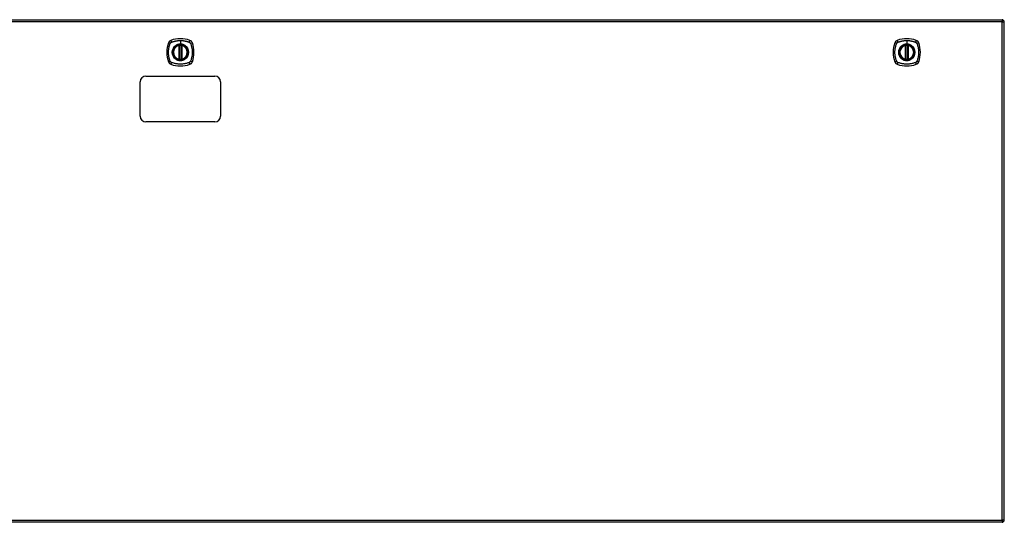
# Model space of a CAD drawing. Header units: inches. Extents: x 11 to 342, y 26 to 169.
# Tile 72 of 77: x 140 to 183, y 88 to 109. Entities that reach past the tile are written whole.
import ezdxf

# ---------------------------------------------------------------- set-up
doc = ezdxf.new("R2010")
doc.units = ezdxf.units.IN
doc.header["$MEASUREMENT"] = 0
doc.layers.add('Visible Edges(ANSI)', color=7, linetype='Continuous', lineweight=25)
doc.layers.add('Visible Tangent Edges(ANSI)', color=7, linetype='Continuous', lineweight=25)

msp = doc.modelspace()

# ---------------------------------------------------------------- linework, layer by layer
at = {"layer": 'Visible Edges(ANSI)'}
for p, q in [((111.287, 109.462), (182.892, 109.462)), ((182.991, 87.643), (182.991, 109.363)), ((147.03, 107.745), (147.03, 108.331)), ((147.05, 107.741), (147.05, 108.335)), ((147.129, 108.335), (147.129, 107.741)), ((147.148, 108.331), (147.148, 107.745)), ((178.682, 107.745), (178.682, 108.331)), ((178.701, 107.741), (178.701, 108.335)), ((178.78, 108.335), (178.78, 107.741)), ((178.8, 108.331), (178.8, 107.745)), ((145.589, 107.003), (148.589, 107.003)), ((145.339, 105.253), (145.339, 106.753)), ((148.839, 106.753), (148.839, 105.253)), ((148.589, 105.003), (145.589, 105.003)), ((182.892, 87.544), (111.287, 87.544))]:
    msp.add_line(p, q, dxfattribs=at)
at = {"layer": 'Visible Edges(ANSI)', "flags": 128}
for points in [[(147.061, 108.35), (147.059, 108.349), (147.057, 108.349), (147.056, 108.349), (147.054, 108.349), (147.053, 108.349), (147.051, 108.349), (147.05, 108.348), (147.048, 108.348), (147.047, 108.348), (147.046, 108.348), (147.044, 108.348), (147.043, 108.347), (147.042, 108.347), (147.041, 108.347), (147.04, 108.347), (147.039, 108.347), (147.039, 108.347), (147.038, 108.347), (147.037, 108.347), (147.037, 108.346), (147.037, 108.346), (147.036, 108.346), (147.036, 108.346), (147.036, 108.346)], [(147.142, 108.346), (147.142, 108.346), (147.142, 108.346), (147.142, 108.346), (147.142, 108.346), (147.141, 108.347), (147.141, 108.347), (147.14, 108.347), (147.139, 108.347), (147.138, 108.347), (147.137, 108.347), (147.136, 108.347), (147.135, 108.347), (147.134, 108.348), (147.133, 108.348), (147.132, 108.348), (147.13, 108.348), (147.129, 108.348), (147.127, 108.349), (147.126, 108.349), (147.124, 108.349), (147.123, 108.349), (147.121, 108.349), (147.12, 108.349), (147.118, 108.35)], [(178.712, 108.35), (178.711, 108.349), (178.709, 108.349), (178.707, 108.349), (178.706, 108.349), (178.704, 108.349), (178.703, 108.349), (178.701, 108.348), (178.7, 108.348), (178.699, 108.348), (178.697, 108.348), (178.696, 108.348), (178.695, 108.347), (178.694, 108.347), (178.693, 108.347), (178.692, 108.347), (178.691, 108.347), (178.69, 108.347), (178.689, 108.347), (178.689, 108.347), (178.688, 108.346), (178.688, 108.346), (178.688, 108.346), (178.688, 108.346), (178.688, 108.346)], [(178.794, 108.346), (178.794, 108.346), (178.794, 108.346), (178.793, 108.346), (178.793, 108.346), (178.793, 108.347), (178.792, 108.347), (178.791, 108.347), (178.791, 108.347), (178.79, 108.347), (178.789, 108.347), (178.788, 108.347), (178.787, 108.347), (178.786, 108.348), (178.784, 108.348), (178.783, 108.348), (178.782, 108.348), (178.78, 108.348), (178.779, 108.349), (178.777, 108.349), (178.776, 108.349), (178.774, 108.349), (178.773, 108.349), (178.771, 108.349), (178.769, 108.35)], [(147.036, 107.729), (147.036, 107.729), (147.036, 107.729), (147.037, 107.729), (147.037, 107.729), (147.037, 107.729), (147.038, 107.729), (147.039, 107.729), (147.039, 107.729), (147.04, 107.729), (147.041, 107.729), (147.042, 107.728), (147.043, 107.728), (147.044, 107.728), (147.046, 107.728), (147.047, 107.728), (147.048, 107.728), (147.05, 107.727), (147.051, 107.727), (147.053, 107.727), (147.054, 107.727), (147.056, 107.727), (147.057, 107.727), (147.059, 107.726), (147.061, 107.726)], [(147.118, 107.726), (147.12, 107.726), (147.121, 107.727), (147.123, 107.727), (147.124, 107.727), (147.126, 107.727), (147.127, 107.727), (147.129, 107.727), (147.13, 107.728), (147.132, 107.728), (147.133, 107.728), (147.134, 107.728), (147.135, 107.728), (147.136, 107.728), (147.137, 107.729), (147.138, 107.729), (147.139, 107.729), (147.14, 107.729), (147.141, 107.729), (147.141, 107.729), (147.142, 107.729), (147.142, 107.729), (147.142, 107.729), (147.142, 107.729), (147.142, 107.729)], [(178.688, 107.729), (178.688, 107.729), (178.688, 107.729), (178.688, 107.729), (178.688, 107.729), (178.689, 107.729), (178.689, 107.729), (178.69, 107.729), (178.691, 107.729), (178.692, 107.729), (178.693, 107.729), (178.694, 107.728), (178.695, 107.728), (178.696, 107.728), (178.697, 107.728), (178.699, 107.728), (178.7, 107.728), (178.701, 107.727), (178.703, 107.727), (178.704, 107.727), (178.706, 107.727), (178.707, 107.727), (178.709, 107.727), (178.711, 107.726), (178.712, 107.726)], [(178.769, 107.726), (178.771, 107.726), (178.773, 107.727), (178.774, 107.727), (178.776, 107.727), (178.777, 107.727), (178.779, 107.727), (178.78, 107.727), (178.782, 107.728), (178.783, 107.728), (178.784, 107.728), (178.786, 107.728), (178.787, 107.728), (178.788, 107.728), (178.789, 107.729), (178.79, 107.729), (178.791, 107.729), (178.791, 107.729), (178.792, 107.729), (178.793, 107.729), (178.793, 107.729), (178.793, 107.729), (178.794, 107.729), (178.794, 107.729), (178.794, 107.729)]]:
    msp.add_lwpolyline(points, dxfattribs=at)
at = {"layer": 'Visible Edges(ANSI)'}
for centre, radius in [((147.089, 108.038), 0.32), ((147.089, 108.038), 0.315), ((178.741, 108.038), 0.32), ((178.741, 108.038), 0.315)]:
    msp.add_circle(centre, radius, dxfattribs=at)
for centre, radius, start, end in [((182.892, 109.363), 0.099, 0, 90), ((146.735, 108.393), 0.177, 108.7722, 161.2278), ((147.089, 107.349), 1.28, 71.2278, 108.7722), ((147.444, 108.393), 0.177, 18.7722, 71.2278), ((178.386, 108.393), 0.177, 108.7722, 161.2278), ((178.741, 107.349), 1.28, 71.2278, 108.7722), ((179.096, 108.393), 0.177, 18.7722, 71.2278), ((147.778, 108.038), 1.28, 161.2278, 198.7722), ((147.089, 108.038), 0.313, 103.6344, 256.3656), ((147.089, 108.038), 0.313, 99.784, 103.6344), ((147.018, 108.331), 0.0118, 0, 103.6344), ((147.038, 108.335), 0.0118, 0, 99.784), ((147.089, 108.038), 0.313, 84.7499, 95.2501), ((147.14, 108.335), 0.0118, 80.216, 180), ((147.089, 108.038), 0.313, 76.3656, 80.216), ((147.16, 108.331), 0.0118, 76.3656, 180), ((147.089, 108.038), 0.313, 283.6344, 76.3656), ((146.4, 108.038), 1.28, 341.2278, 18.7722), ((179.43, 108.038), 1.28, 161.2278, 198.7722), ((178.741, 108.038), 0.313, 103.6344, 256.3656), ((178.741, 108.038), 0.313, 99.784, 103.6344), ((178.67, 108.331), 0.0118, 0, 103.6344), ((178.69, 108.335), 0.0118, 0, 99.784), ((178.741, 108.038), 0.313, 84.7499, 95.2501), ((178.792, 108.335), 0.0118, 80.216, 180), ((178.741, 108.038), 0.313, 76.3656, 80.216), ((178.812, 108.331), 0.0118, 76.3656, 180), ((178.741, 108.038), 0.313, 283.6344, 76.3656), ((178.052, 108.038), 1.28, 341.2278, 18.7722), ((147.018, 107.745), 0.0118, 256.3656, 0), ((147.089, 108.038), 0.313, 256.3656, 260.216), ((147.038, 107.741), 0.0118, 260.216, 0), ((147.089, 108.038), 0.313, 264.7499, 275.2501), ((147.14, 107.741), 0.0118, 180, 279.784), ((147.089, 108.038), 0.313, 279.784, 283.6344), ((147.16, 107.745), 0.0118, 180, 283.6344), ((178.67, 107.745), 0.0118, 256.3656, 0), ((178.741, 108.038), 0.313, 256.3656, 260.216), ((178.69, 107.741), 0.0118, 260.216, 0), ((178.741, 108.038), 0.313, 264.7499, 275.2501), ((178.792, 107.741), 0.0118, 180, 279.784), ((178.741, 108.038), 0.313, 279.784, 283.6344), ((178.812, 107.745), 0.0118, 180, 283.6344), ((146.735, 107.683), 0.177, 198.7722, 251.2278), ((147.089, 108.727), 1.28, 251.2278, 288.7722), ((147.444, 107.683), 0.177, 288.7722, 341.2278), ((178.386, 107.683), 0.177, 198.7722, 251.2278), ((178.741, 108.727), 1.28, 251.2278, 288.7722), ((179.096, 107.683), 0.177, 288.7722, 341.2278), ((145.589, 106.753), 0.25, 90, 180), ((148.589, 106.753), 0.25, 0, 90), ((145.589, 105.253), 0.25, 180, 270), ((148.589, 105.253), 0.25, 270, 0), ((182.892, 87.643), 0.099, 270, 0)]:
    msp.add_arc(centre, radius, start, end, dxfattribs=at)
at = {"layer": 'Visible Tangent Edges(ANSI)'}
for p, q in [((182.892, 109.462), (182.892, 109.363)), ((182.892, 109.363), (111.287, 109.363)), ((182.892, 109.363), (182.991, 109.363)), ((182.892, 87.643), (182.892, 109.363)), ((147.089, 108.554), (147.089, 108.395)), ((178.741, 108.554), (178.741, 108.395)), ((147.018, 108.331), (147.015, 108.342)), ((147.018, 108.331), (147.03, 108.331)), ((147.018, 108.331), (147.018, 107.745)), ((147.03, 108.331), (147.04, 108.331)), ((147.036, 108.346), (147.037, 108.34)), ((147.04, 108.335), (147.05, 108.335)), ((147.04, 107.745), (147.04, 108.331)), ((147.062, 108.338), (147.061, 108.35)), ((147.062, 107.738), (147.062, 108.338)), ((147.089, 108.39), (147.089, 108.395)), ((147.117, 108.338), (147.118, 108.35)), ((147.117, 108.338), (147.117, 107.738)), ((147.129, 108.335), (147.139, 108.335)), ((147.139, 108.331), (147.148, 108.331)), ((147.139, 108.331), (147.139, 107.745)), ((147.141, 108.34), (147.142, 108.346)), ((147.148, 108.331), (147.16, 108.331)), ((147.163, 108.342), (147.16, 108.331)), ((147.16, 107.745), (147.16, 108.331)), ((178.67, 108.331), (178.667, 108.342)), ((178.67, 108.331), (178.682, 108.331)), ((178.67, 108.331), (178.67, 107.745)), ((178.682, 108.331), (178.691, 108.331)), ((178.688, 108.346), (178.689, 108.34)), ((178.691, 108.335), (178.701, 108.335)), ((178.691, 107.745), (178.691, 108.331)), ((178.713, 108.338), (178.712, 108.35)), ((178.713, 107.738), (178.713, 108.338)), ((178.741, 108.39), (178.741, 108.395)), ((178.768, 108.338), (178.769, 108.35)), ((178.768, 108.338), (178.768, 107.738)), ((178.78, 108.335), (178.79, 108.335)), ((178.79, 108.331), (178.8, 108.331)), ((178.79, 108.331), (178.79, 107.745)), ((178.793, 108.34), (178.794, 108.346)), ((178.8, 108.331), (178.812, 108.331)), ((178.815, 108.342), (178.812, 108.331)), ((178.812, 107.745), (178.812, 108.331)), ((147.015, 107.734), (147.018, 107.745)), ((147.03, 107.745), (147.018, 107.745)), ((147.04, 107.745), (147.03, 107.745)), ((147.037, 107.735), (147.036, 107.729)), ((147.05, 107.741), (147.04, 107.741)), ((147.061, 107.726), (147.062, 107.738)), ((147.118, 107.726), (147.117, 107.738)), ((147.139, 107.741), (147.129, 107.741)), ((147.148, 107.745), (147.139, 107.745)), ((147.142, 107.729), (147.141, 107.735)), ((147.16, 107.745), (147.148, 107.745)), ((147.16, 107.745), (147.163, 107.734)), ((178.667, 107.734), (178.67, 107.745)), ((178.682, 107.745), (178.67, 107.745)), ((178.691, 107.745), (178.682, 107.745)), ((178.689, 107.735), (178.688, 107.729)), ((178.701, 107.741), (178.691, 107.741)), ((178.712, 107.726), (178.713, 107.738)), ((178.769, 107.726), (178.768, 107.738)), ((178.79, 107.741), (178.78, 107.741)), ((178.8, 107.745), (178.79, 107.745)), ((178.794, 107.729), (178.793, 107.735)), ((178.812, 107.745), (178.8, 107.745)), ((178.812, 107.745), (178.815, 107.734)), ((111.287, 87.643), (182.892, 87.643)), ((182.892, 87.643), (182.892, 87.544)), ((182.991, 87.643), (182.892, 87.643))]:
    msp.add_line(p, q, dxfattribs=at)
at = {"layer": 'Visible Tangent Edges(ANSI)', "flags": 128}
for points in [[(146.701, 108.478), (146.719, 108.486), (146.734, 108.492), (146.75, 108.497), (146.765, 108.502), (146.781, 108.507), (146.797, 108.512), (146.812, 108.516), (146.828, 108.52), (146.844, 108.525), (146.86, 108.528), (146.876, 108.532), (146.893, 108.535), (146.909, 108.538), (146.925, 108.541), (146.941, 108.544), (146.958, 108.546), (146.974, 108.548), (146.99, 108.55), (147.007, 108.551), (147.023, 108.552), (147.04, 108.553), (147.056, 108.554), (147.073, 108.554), (147.089, 108.554)], [(147.089, 108.554), (147.106, 108.554), (147.122, 108.554), (147.139, 108.553), (147.155, 108.552), (147.172, 108.551), (147.188, 108.55), (147.205, 108.548), (147.221, 108.546), (147.237, 108.544), (147.254, 108.541), (147.27, 108.538), (147.286, 108.535), (147.302, 108.532), (147.318, 108.528), (147.334, 108.525), (147.35, 108.52), (147.366, 108.516), (147.382, 108.512), (147.398, 108.507), (147.413, 108.502), (147.429, 108.497), (147.444, 108.492), (147.46, 108.486), (147.478, 108.478)], [(178.352, 108.478), (178.37, 108.486), (178.386, 108.492), (178.401, 108.497), (178.417, 108.502), (178.432, 108.507), (178.448, 108.512), (178.464, 108.516), (178.48, 108.52), (178.496, 108.525), (178.512, 108.528), (178.528, 108.532), (178.544, 108.535), (178.56, 108.538), (178.577, 108.541), (178.593, 108.544), (178.609, 108.546), (178.626, 108.548), (178.642, 108.55), (178.658, 108.551), (178.675, 108.552), (178.691, 108.553), (178.708, 108.554), (178.724, 108.554), (178.741, 108.554)], [(178.741, 108.554), (178.757, 108.554), (178.774, 108.554), (178.79, 108.553), (178.807, 108.552), (178.823, 108.551), (178.84, 108.55), (178.856, 108.548), (178.872, 108.546), (178.889, 108.544), (178.905, 108.541), (178.921, 108.538), (178.938, 108.535), (178.954, 108.532), (178.97, 108.528), (178.986, 108.525), (179.002, 108.52), (179.018, 108.516), (179.033, 108.512), (179.049, 108.507), (179.065, 108.502), (179.08, 108.497), (179.096, 108.492), (179.111, 108.486), (179.129, 108.478)], [(146.649, 107.649), (146.636, 107.683), (146.625, 107.714), (146.615, 107.745), (146.607, 107.777), (146.599, 107.809), (146.592, 107.841), (146.586, 107.873), (146.581, 107.906), (146.578, 107.939), (146.575, 107.972), (146.573, 108.005), (146.573, 108.038), (146.573, 108.071), (146.575, 108.104), (146.578, 108.137), (146.581, 108.169), (146.586, 108.202), (146.592, 108.234), (146.599, 108.267), (146.607, 108.299), (146.615, 108.33), (146.625, 108.362), (146.636, 108.393), (146.649, 108.426)], [(146.649, 108.426), (146.65, 108.428), (146.651, 108.429), (146.651, 108.431), (146.652, 108.432), (146.653, 108.433), (146.654, 108.435), (146.654, 108.436), (146.655, 108.437), (146.656, 108.439), (146.657, 108.44), (146.658, 108.441), (146.659, 108.442), (146.66, 108.444), (146.66, 108.445), (146.661, 108.446), (146.662, 108.447), (146.663, 108.449), (146.664, 108.45), (146.665, 108.451), (146.666, 108.452), (146.667, 108.453), (146.668, 108.454), (146.669, 108.456), (146.671, 108.457)], [(146.671, 108.457), (146.672, 108.458), (146.673, 108.459), (146.674, 108.46), (146.675, 108.461), (146.676, 108.462), (146.677, 108.463), (146.679, 108.464), (146.68, 108.465), (146.681, 108.466), (146.682, 108.467), (146.683, 108.468), (146.685, 108.469), (146.686, 108.469), (146.687, 108.47), (146.688, 108.471), (146.69, 108.472), (146.691, 108.473), (146.692, 108.474), (146.694, 108.474), (146.695, 108.475), (146.697, 108.476), (146.698, 108.476), (146.699, 108.477), (146.701, 108.478)], [(146.815, 108.265), (146.802, 108.249), (146.79, 108.232), (146.78, 108.215), (146.77, 108.197), (146.761, 108.178), (146.754, 108.159), (146.747, 108.139), (146.742, 108.12), (146.738, 108.099), (146.735, 108.079), (146.733, 108.058), (146.732, 108.038), (146.733, 108.017), (146.735, 107.997), (146.738, 107.976), (146.742, 107.956), (146.747, 107.936), (146.754, 107.917), (146.761, 107.897), (146.77, 107.879), (146.78, 107.861), (146.79, 107.843), (146.802, 107.826), (146.815, 107.81)], [(147.089, 108.39), (147.181, 108.378), (147.266, 108.343), (147.339, 108.287), (147.394, 108.214), (147.43, 108.129), (147.441, 108.037), (147.429, 107.946), (147.394, 107.861), (147.338, 107.788), (147.265, 107.733), (147.18, 107.698), (147.089, 107.686), (146.998, 107.698), (146.913, 107.733), (146.84, 107.789), (146.784, 107.862), (146.749, 107.947), (146.737, 108.038), (146.749, 108.129), (146.784, 108.214), (146.84, 108.287), (146.913, 108.343), (146.998, 108.378), (147.089, 108.39)], [(146.862, 108.313), (146.86, 108.311), (146.857, 108.309), (146.855, 108.307), (146.853, 108.305), (146.851, 108.303), (146.849, 108.302), (146.847, 108.3), (146.845, 108.298), (146.843, 108.296), (146.841, 108.294), (146.839, 108.292), (146.837, 108.29), (146.835, 108.288), (146.833, 108.286), (146.831, 108.284), (146.829, 108.282), (146.827, 108.28), (146.826, 108.278), (146.824, 108.276), (146.822, 108.274), (146.82, 108.272), (146.818, 108.27), (146.816, 108.268), (146.815, 108.265)], [(147.089, 108.395), (147.079, 108.395), (147.069, 108.394), (147.058, 108.393), (147.048, 108.392), (147.038, 108.391), (147.028, 108.389), (147.018, 108.387), (147.008, 108.385), (146.998, 108.383), (146.988, 108.38), (146.978, 108.377), (146.968, 108.374), (146.959, 108.37), (146.949, 108.366), (146.94, 108.362), (146.93, 108.357), (146.921, 108.353), (146.912, 108.348), (146.903, 108.342), (146.895, 108.337), (146.886, 108.331), (146.878, 108.325), (146.87, 108.319), (146.862, 108.313)], [(147.037, 108.34), (147.036, 108.341), (147.036, 108.341), (147.035, 108.341), (147.034, 108.342), (147.033, 108.342), (147.032, 108.342), (147.031, 108.343), (147.031, 108.343), (147.03, 108.343), (147.029, 108.343), (147.028, 108.343), (147.027, 108.343), (147.026, 108.343), (147.025, 108.343), (147.024, 108.343), (147.023, 108.343), (147.022, 108.343), (147.021, 108.343), (147.02, 108.343), (147.019, 108.343), (147.018, 108.343), (147.017, 108.342), (147.016, 108.342), (147.015, 108.342)], [(147.04, 108.335), (147.04, 108.335), (147.04, 108.335), (147.04, 108.335), (147.04, 108.336), (147.04, 108.336), (147.039, 108.336), (147.039, 108.337), (147.039, 108.337), (147.039, 108.337), (147.039, 108.337), (147.039, 108.338), (147.039, 108.338), (147.039, 108.338), (147.039, 108.338), (147.038, 108.338), (147.038, 108.339), (147.038, 108.339), (147.038, 108.339), (147.038, 108.339), (147.038, 108.34), (147.038, 108.34), (147.037, 108.34), (147.037, 108.34), (147.037, 108.34)], [(147.04, 108.331), (147.04, 108.331), (147.04, 108.331), (147.04, 108.331), (147.04, 108.331), (147.04, 108.331), (147.04, 108.332), (147.04, 108.332), (147.04, 108.332), (147.04, 108.332), (147.04, 108.332), (147.04, 108.332), (147.04, 108.333), (147.04, 108.333), (147.04, 108.333), (147.04, 108.333), (147.04, 108.333), (147.04, 108.334), (147.04, 108.334), (147.04, 108.334), (147.04, 108.334), (147.04, 108.334), (147.04, 108.334), (147.04, 108.335), (147.04, 108.335)], [(147.05, 108.335), (147.05, 108.335), (147.05, 108.335), (147.05, 108.335), (147.05, 108.335), (147.051, 108.335), (147.051, 108.335), (147.051, 108.335), (147.051, 108.335), (147.052, 108.335), (147.052, 108.335), (147.053, 108.336), (147.053, 108.336), (147.054, 108.336), (147.055, 108.336), (147.055, 108.336), (147.056, 108.336), (147.056, 108.337), (147.057, 108.337), (147.058, 108.337), (147.059, 108.337), (147.059, 108.337), (147.06, 108.338), (147.061, 108.338), (147.062, 108.338)], [(147.317, 108.313), (147.309, 108.319), (147.301, 108.325), (147.292, 108.331), (147.284, 108.337), (147.275, 108.342), (147.266, 108.348), (147.257, 108.353), (147.248, 108.357), (147.239, 108.362), (147.229, 108.366), (147.22, 108.37), (147.21, 108.374), (147.201, 108.377), (147.191, 108.38), (147.181, 108.383), (147.171, 108.385), (147.161, 108.388), (147.151, 108.389), (147.14, 108.391), (147.13, 108.392), (147.12, 108.393), (147.11, 108.394), (147.1, 108.395), (147.089, 108.395)], [(147.117, 108.338), (147.118, 108.338), (147.118, 108.338), (147.119, 108.337), (147.12, 108.337), (147.121, 108.337), (147.121, 108.337), (147.122, 108.337), (147.123, 108.336), (147.123, 108.336), (147.124, 108.336), (147.125, 108.336), (147.125, 108.336), (147.126, 108.336), (147.126, 108.335), (147.127, 108.335), (147.127, 108.335), (147.127, 108.335), (147.128, 108.335), (147.128, 108.335), (147.128, 108.335), (147.128, 108.335), (147.129, 108.335), (147.129, 108.335), (147.129, 108.335)], [(147.141, 108.34), (147.141, 108.34), (147.141, 108.34), (147.141, 108.34), (147.141, 108.34), (147.141, 108.339), (147.141, 108.339), (147.14, 108.339), (147.14, 108.339), (147.14, 108.338), (147.14, 108.338), (147.14, 108.338), (147.14, 108.338), (147.14, 108.338), (147.14, 108.337), (147.139, 108.337), (147.139, 108.337), (147.139, 108.337), (147.139, 108.336), (147.139, 108.336), (147.139, 108.336), (147.139, 108.335), (147.139, 108.335), (147.139, 108.335), (147.139, 108.335)], [(147.139, 108.335), (147.139, 108.335), (147.139, 108.334), (147.139, 108.334), (147.139, 108.334), (147.139, 108.334), (147.139, 108.334), (147.139, 108.334), (147.139, 108.333), (147.139, 108.333), (147.139, 108.333), (147.139, 108.333), (147.139, 108.333), (147.139, 108.332), (147.139, 108.332), (147.139, 108.332), (147.139, 108.332), (147.139, 108.332), (147.139, 108.332), (147.139, 108.331), (147.139, 108.331), (147.139, 108.331), (147.139, 108.331), (147.139, 108.331), (147.139, 108.331)], [(147.163, 108.342), (147.162, 108.342), (147.161, 108.342), (147.16, 108.343), (147.159, 108.343), (147.158, 108.343), (147.157, 108.343), (147.156, 108.343), (147.155, 108.343), (147.155, 108.343), (147.154, 108.343), (147.153, 108.343), (147.152, 108.343), (147.151, 108.343), (147.15, 108.343), (147.149, 108.343), (147.148, 108.343), (147.147, 108.343), (147.146, 108.342), (147.145, 108.342), (147.145, 108.342), (147.144, 108.341), (147.143, 108.341), (147.142, 108.341), (147.141, 108.34)], [(147.364, 108.265), (147.362, 108.268), (147.36, 108.27), (147.359, 108.272), (147.357, 108.274), (147.355, 108.276), (147.353, 108.278), (147.351, 108.28), (147.349, 108.282), (147.347, 108.284), (147.345, 108.286), (147.343, 108.288), (147.341, 108.29), (147.34, 108.292), (147.338, 108.294), (147.336, 108.296), (147.334, 108.298), (147.331, 108.3), (147.329, 108.302), (147.327, 108.303), (147.325, 108.305), (147.323, 108.307), (147.321, 108.309), (147.319, 108.311), (147.317, 108.313)], [(147.364, 107.81), (147.377, 107.826), (147.388, 107.843), (147.399, 107.861), (147.409, 107.879), (147.417, 107.898), (147.425, 107.917), (147.431, 107.936), (147.437, 107.956), (147.441, 107.976), (147.444, 107.997), (147.446, 108.017), (147.446, 108.038), (147.446, 108.059), (147.444, 108.079), (147.441, 108.099), (147.437, 108.12), (147.431, 108.14), (147.425, 108.159), (147.417, 108.178), (147.409, 108.197), (147.399, 108.215), (147.388, 108.233), (147.377, 108.249), (147.364, 108.265)], [(147.478, 108.478), (147.481, 108.476), (147.483, 108.475), (147.486, 108.474), (147.489, 108.472), (147.491, 108.47), (147.494, 108.469), (147.496, 108.467), (147.499, 108.465), (147.501, 108.463), (147.504, 108.461), (147.506, 108.459), (147.508, 108.457), (147.51, 108.454), (147.512, 108.452), (147.514, 108.45), (147.516, 108.447), (147.518, 108.445), (147.52, 108.443), (147.522, 108.44), (147.523, 108.437), (147.525, 108.435), (147.526, 108.432), (147.528, 108.429), (147.529, 108.426)], [(147.529, 108.426), (147.543, 108.393), (147.553, 108.362), (147.563, 108.33), (147.572, 108.299), (147.58, 108.267), (147.587, 108.234), (147.592, 108.202), (147.597, 108.169), (147.601, 108.137), (147.604, 108.104), (147.605, 108.071), (147.606, 108.038), (147.605, 108.005), (147.604, 107.972), (147.601, 107.939), (147.597, 107.906), (147.592, 107.873), (147.586, 107.841), (147.58, 107.809), (147.572, 107.777), (147.563, 107.745), (147.553, 107.714), (147.543, 107.683), (147.529, 107.649)], [(178.301, 107.649), (178.287, 107.683), (178.277, 107.714), (178.267, 107.745), (178.258, 107.777), (178.25, 107.809), (178.244, 107.841), (178.238, 107.873), (178.233, 107.906), (178.229, 107.939), (178.226, 107.972), (178.225, 108.005), (178.224, 108.038), (178.225, 108.071), (178.226, 108.104), (178.229, 108.137), (178.233, 108.169), (178.238, 108.202), (178.243, 108.234), (178.25, 108.267), (178.258, 108.299), (178.267, 108.33), (178.277, 108.362), (178.287, 108.393), (178.301, 108.426)], [(178.301, 108.426), (178.302, 108.428), (178.302, 108.429), (178.303, 108.431), (178.304, 108.432), (178.304, 108.433), (178.305, 108.435), (178.306, 108.436), (178.307, 108.437), (178.308, 108.439), (178.308, 108.44), (178.309, 108.441), (178.31, 108.442), (178.311, 108.444), (178.312, 108.445), (178.313, 108.446), (178.314, 108.447), (178.315, 108.449), (178.316, 108.45), (178.317, 108.451), (178.318, 108.452), (178.319, 108.453), (178.32, 108.454), (178.321, 108.456), (178.322, 108.457)], [(178.322, 108.457), (178.323, 108.458), (178.324, 108.459), (178.325, 108.46), (178.326, 108.461), (178.328, 108.462), (178.329, 108.463), (178.33, 108.464), (178.331, 108.465), (178.332, 108.466), (178.334, 108.467), (178.335, 108.468), (178.336, 108.469), (178.337, 108.469), (178.339, 108.47), (178.34, 108.471), (178.341, 108.472), (178.343, 108.473), (178.344, 108.474), (178.345, 108.474), (178.347, 108.475), (178.348, 108.476), (178.349, 108.476), (178.351, 108.477), (178.352, 108.478)], [(178.466, 108.265), (178.454, 108.249), (178.442, 108.232), (178.431, 108.215), (178.421, 108.197), (178.413, 108.178), (178.405, 108.159), (178.399, 108.139), (178.393, 108.12), (178.389, 108.099), (178.386, 108.079), (178.385, 108.058), (178.384, 108.038), (178.385, 108.017), (178.386, 107.997), (178.389, 107.976), (178.393, 107.956), (178.399, 107.936), (178.405, 107.917), (178.413, 107.897), (178.421, 107.879), (178.431, 107.861), (178.442, 107.843), (178.454, 107.826), (178.466, 107.81)], [(178.741, 108.39), (178.832, 108.378), (178.917, 108.343), (178.99, 108.287), (179.046, 108.214), (179.081, 108.129), (179.093, 108.037), (179.081, 107.946), (179.046, 107.861), (178.99, 107.788), (178.917, 107.733), (178.832, 107.698), (178.741, 107.686), (178.649, 107.698), (178.564, 107.733), (178.491, 107.789), (178.436, 107.862), (178.401, 107.947), (178.389, 108.038), (178.401, 108.129), (178.436, 108.214), (178.492, 108.287), (178.565, 108.343), (178.65, 108.378), (178.741, 108.39)], [(178.513, 108.313), (178.511, 108.311), (178.509, 108.309), (178.507, 108.307), (178.505, 108.305), (178.503, 108.303), (178.501, 108.302), (178.499, 108.3), (178.497, 108.298), (178.495, 108.296), (178.493, 108.294), (178.491, 108.292), (178.489, 108.29), (178.487, 108.288), (178.485, 108.286), (178.483, 108.284), (178.481, 108.282), (178.479, 108.28), (178.477, 108.278), (178.475, 108.276), (178.473, 108.274), (178.472, 108.272), (178.47, 108.27), (178.468, 108.268), (178.466, 108.265)], [(178.741, 108.395), (178.731, 108.395), (178.72, 108.394), (178.71, 108.393), (178.7, 108.392), (178.69, 108.391), (178.679, 108.389), (178.669, 108.387), (178.659, 108.385), (178.649, 108.383), (178.639, 108.38), (178.629, 108.377), (178.62, 108.374), (178.61, 108.37), (178.601, 108.366), (178.591, 108.362), (178.582, 108.357), (178.573, 108.353), (178.564, 108.348), (178.555, 108.342), (178.546, 108.337), (178.538, 108.331), (178.529, 108.325), (178.521, 108.319), (178.513, 108.313)], [(178.689, 108.34), (178.688, 108.341), (178.687, 108.341), (178.686, 108.341), (178.686, 108.342), (178.685, 108.342), (178.684, 108.342), (178.683, 108.343), (178.682, 108.343), (178.681, 108.343), (178.68, 108.343), (178.679, 108.343), (178.678, 108.343), (178.677, 108.343), (178.676, 108.343), (178.676, 108.343), (178.675, 108.343), (178.674, 108.343), (178.673, 108.343), (178.672, 108.343), (178.671, 108.343), (178.67, 108.343), (178.669, 108.342), (178.668, 108.342), (178.667, 108.342)], [(178.691, 108.335), (178.691, 108.335), (178.691, 108.335), (178.691, 108.335), (178.691, 108.336), (178.691, 108.336), (178.691, 108.336), (178.691, 108.337), (178.691, 108.337), (178.691, 108.337), (178.691, 108.337), (178.69, 108.338), (178.69, 108.338), (178.69, 108.338), (178.69, 108.338), (178.69, 108.338), (178.69, 108.339), (178.69, 108.339), (178.69, 108.339), (178.689, 108.339), (178.689, 108.34), (178.689, 108.34), (178.689, 108.34), (178.689, 108.34), (178.689, 108.34)], [(178.691, 108.331), (178.691, 108.331), (178.691, 108.331), (178.691, 108.331), (178.691, 108.331), (178.691, 108.331), (178.691, 108.332), (178.691, 108.332), (178.691, 108.332), (178.691, 108.332), (178.691, 108.332), (178.691, 108.332), (178.691, 108.333), (178.691, 108.333), (178.691, 108.333), (178.691, 108.333), (178.691, 108.333), (178.691, 108.334), (178.691, 108.334), (178.691, 108.334), (178.691, 108.334), (178.691, 108.334), (178.691, 108.334), (178.691, 108.335), (178.691, 108.335)], [(178.701, 108.335), (178.701, 108.335), (178.702, 108.335), (178.702, 108.335), (178.702, 108.335), (178.702, 108.335), (178.702, 108.335), (178.703, 108.335), (178.703, 108.335), (178.703, 108.335), (178.704, 108.335), (178.704, 108.336), (178.705, 108.336), (178.705, 108.336), (178.706, 108.336), (178.707, 108.336), (178.707, 108.336), (178.708, 108.337), (178.709, 108.337), (178.709, 108.337), (178.71, 108.337), (178.711, 108.337), (178.712, 108.338), (178.712, 108.338), (178.713, 108.338)], [(178.968, 108.313), (178.96, 108.319), (178.952, 108.325), (178.944, 108.331), (178.935, 108.337), (178.926, 108.342), (178.918, 108.348), (178.909, 108.353), (178.899, 108.357), (178.89, 108.362), (178.881, 108.366), (178.871, 108.37), (178.862, 108.374), (178.852, 108.377), (178.842, 108.38), (178.832, 108.383), (178.822, 108.385), (178.812, 108.388), (178.802, 108.389), (178.792, 108.391), (178.782, 108.392), (178.772, 108.393), (178.761, 108.394), (178.751, 108.395), (178.741, 108.395)], [(178.768, 108.338), (178.769, 108.338), (178.77, 108.338), (178.771, 108.337), (178.771, 108.337), (178.772, 108.337), (178.773, 108.337), (178.774, 108.337), (178.774, 108.336), (178.775, 108.336), (178.776, 108.336), (178.776, 108.336), (178.777, 108.336), (178.777, 108.336), (178.778, 108.335), (178.778, 108.335), (178.779, 108.335), (178.779, 108.335), (178.779, 108.335), (178.78, 108.335), (178.78, 108.335), (178.78, 108.335), (178.78, 108.335), (178.78, 108.335), (178.78, 108.335)], [(178.793, 108.34), (178.793, 108.34), (178.793, 108.34), (178.792, 108.34), (178.792, 108.34), (178.792, 108.339), (178.792, 108.339), (178.792, 108.339), (178.792, 108.339), (178.792, 108.338), (178.791, 108.338), (178.791, 108.338), (178.791, 108.338), (178.791, 108.338), (178.791, 108.337), (178.791, 108.337), (178.791, 108.337), (178.791, 108.337), (178.791, 108.336), (178.791, 108.336), (178.79, 108.336), (178.79, 108.335), (178.79, 108.335), (178.79, 108.335), (178.79, 108.335)], [(178.79, 108.335), (178.79, 108.335), (178.79, 108.334), (178.79, 108.334), (178.79, 108.334), (178.79, 108.334), (178.79, 108.334), (178.79, 108.334), (178.79, 108.333), (178.79, 108.333), (178.79, 108.333), (178.79, 108.333), (178.79, 108.333), (178.79, 108.332), (178.79, 108.332), (178.79, 108.332), (178.79, 108.332), (178.79, 108.332), (178.79, 108.332), (178.79, 108.331), (178.79, 108.331), (178.79, 108.331), (178.79, 108.331), (178.79, 108.331), (178.79, 108.331)], [(178.815, 108.342), (178.814, 108.342), (178.813, 108.342), (178.812, 108.343), (178.811, 108.343), (178.81, 108.343), (178.809, 108.343), (178.808, 108.343), (178.807, 108.343), (178.806, 108.343), (178.805, 108.343), (178.804, 108.343), (178.803, 108.343), (178.802, 108.343), (178.801, 108.343), (178.8, 108.343), (178.8, 108.343), (178.799, 108.343), (178.798, 108.342), (178.797, 108.342), (178.796, 108.342), (178.795, 108.341), (178.794, 108.341), (178.794, 108.341), (178.793, 108.34)], [(179.015, 108.265), (179.014, 108.268), (179.012, 108.27), (179.01, 108.272), (179.008, 108.274), (179.006, 108.276), (179.004, 108.278), (179.003, 108.28), (179.001, 108.282), (178.999, 108.284), (178.997, 108.286), (178.995, 108.288), (178.993, 108.29), (178.991, 108.292), (178.989, 108.294), (178.987, 108.296), (178.985, 108.298), (178.983, 108.3), (178.981, 108.302), (178.979, 108.303), (178.977, 108.305), (178.975, 108.307), (178.973, 108.309), (178.97, 108.311), (178.968, 108.313)], [(179.015, 107.81), (179.028, 107.826), (179.04, 107.843), (179.05, 107.861), (179.06, 107.879), (179.069, 107.898), (179.076, 107.917), (179.083, 107.936), (179.088, 107.956), (179.092, 107.976), (179.095, 107.997), (179.097, 108.017), (179.098, 108.038), (179.097, 108.059), (179.095, 108.079), (179.092, 108.099), (179.088, 108.12), (179.083, 108.14), (179.076, 108.159), (179.069, 108.178), (179.06, 108.197), (179.05, 108.215), (179.04, 108.233), (179.028, 108.249), (179.015, 108.265)], [(179.129, 108.478), (179.132, 108.476), (179.135, 108.475), (179.138, 108.474), (179.14, 108.472), (179.143, 108.47), (179.145, 108.469), (179.148, 108.467), (179.15, 108.465), (179.153, 108.463), (179.155, 108.461), (179.157, 108.459), (179.159, 108.457), (179.162, 108.454), (179.164, 108.452), (179.166, 108.45), (179.168, 108.447), (179.17, 108.445), (179.171, 108.443), (179.173, 108.44), (179.175, 108.437), (179.176, 108.435), (179.178, 108.432), (179.179, 108.429), (179.181, 108.426)], [(179.181, 108.426), (179.194, 108.393), (179.205, 108.362), (179.215, 108.33), (179.223, 108.299), (179.231, 108.267), (179.238, 108.234), (179.244, 108.202), (179.249, 108.169), (179.252, 108.137), (179.255, 108.104), (179.257, 108.071), (179.257, 108.038), (179.257, 108.005), (179.255, 107.972), (179.252, 107.939), (179.249, 107.906), (179.244, 107.873), (179.238, 107.841), (179.231, 107.809), (179.223, 107.777), (179.215, 107.745), (179.205, 107.714), (179.194, 107.683), (179.181, 107.649)], [(146.815, 107.81), (146.816, 107.808), (146.818, 107.806), (146.82, 107.804), (146.822, 107.802), (146.824, 107.8), (146.826, 107.798), (146.827, 107.796), (146.829, 107.794), (146.831, 107.792), (146.833, 107.79), (146.835, 107.788), (146.837, 107.786), (146.839, 107.784), (146.841, 107.782), (146.843, 107.78), (146.845, 107.778), (146.847, 107.776), (146.849, 107.774), (146.851, 107.772), (146.853, 107.771), (146.855, 107.769), (146.857, 107.767), (146.86, 107.765), (146.862, 107.763)], [(146.862, 107.763), (146.878, 107.751), (146.895, 107.739), (146.912, 107.728), (146.93, 107.718), (146.949, 107.71), (146.968, 107.702), (146.988, 107.696), (147.008, 107.69), (147.028, 107.686), (147.048, 107.683), (147.069, 107.682), (147.089, 107.681), (147.11, 107.682), (147.131, 107.683), (147.151, 107.686), (147.171, 107.691), (147.191, 107.696), (147.21, 107.702), (147.23, 107.71), (147.248, 107.719), (147.266, 107.728), (147.284, 107.739), (147.301, 107.751), (147.317, 107.763)], [(147.015, 107.734), (147.016, 107.734), (147.017, 107.733), (147.018, 107.733), (147.019, 107.733), (147.02, 107.733), (147.021, 107.733), (147.022, 107.733), (147.023, 107.733), (147.024, 107.733), (147.025, 107.733), (147.026, 107.733), (147.027, 107.733), (147.028, 107.733), (147.029, 107.733), (147.03, 107.733), (147.031, 107.733), (147.031, 107.733), (147.032, 107.733), (147.033, 107.734), (147.034, 107.734), (147.035, 107.734), (147.036, 107.735), (147.036, 107.735), (147.037, 107.735)], [(147.037, 107.735), (147.037, 107.736), (147.037, 107.736), (147.038, 107.736), (147.038, 107.736), (147.038, 107.736), (147.038, 107.737), (147.038, 107.737), (147.038, 107.737), (147.038, 107.737), (147.039, 107.738), (147.039, 107.738), (147.039, 107.738), (147.039, 107.738), (147.039, 107.738), (147.039, 107.739), (147.039, 107.739), (147.039, 107.739), (147.039, 107.74), (147.04, 107.74), (147.04, 107.74), (147.04, 107.74), (147.04, 107.741), (147.04, 107.741), (147.04, 107.741)], [(147.04, 107.741), (147.04, 107.741), (147.04, 107.741), (147.04, 107.742), (147.04, 107.742), (147.04, 107.742), (147.04, 107.742), (147.04, 107.742), (147.04, 107.742), (147.04, 107.743), (147.04, 107.743), (147.04, 107.743), (147.04, 107.743), (147.04, 107.743), (147.04, 107.743), (147.04, 107.744), (147.04, 107.744), (147.04, 107.744), (147.04, 107.744), (147.04, 107.744), (147.04, 107.745), (147.04, 107.745), (147.04, 107.745), (147.04, 107.745), (147.04, 107.745)], [(147.062, 107.738), (147.061, 107.738), (147.06, 107.738), (147.059, 107.738), (147.059, 107.739), (147.058, 107.739), (147.057, 107.739), (147.056, 107.739), (147.056, 107.739), (147.055, 107.739), (147.055, 107.74), (147.054, 107.74), (147.053, 107.74), (147.053, 107.74), (147.052, 107.74), (147.052, 107.74), (147.051, 107.741), (147.051, 107.741), (147.051, 107.741), (147.051, 107.741), (147.05, 107.741), (147.05, 107.741), (147.05, 107.741), (147.05, 107.741), (147.05, 107.741)], [(147.129, 107.741), (147.129, 107.741), (147.129, 107.741), (147.128, 107.741), (147.128, 107.741), (147.128, 107.741), (147.128, 107.741), (147.127, 107.741), (147.127, 107.741), (147.127, 107.74), (147.126, 107.74), (147.126, 107.74), (147.125, 107.74), (147.125, 107.74), (147.124, 107.74), (147.123, 107.739), (147.123, 107.739), (147.122, 107.739), (147.121, 107.739), (147.121, 107.739), (147.12, 107.739), (147.119, 107.738), (147.118, 107.738), (147.118, 107.738), (147.117, 107.738)], [(147.139, 107.745), (147.139, 107.745), (147.139, 107.745), (147.139, 107.745), (147.139, 107.745), (147.139, 107.744), (147.139, 107.744), (147.139, 107.744), (147.139, 107.744), (147.139, 107.744), (147.139, 107.743), (147.139, 107.743), (147.139, 107.743), (147.139, 107.743), (147.139, 107.743), (147.139, 107.743), (147.139, 107.742), (147.139, 107.742), (147.139, 107.742), (147.139, 107.742), (147.139, 107.742), (147.139, 107.742), (147.139, 107.741), (147.139, 107.741), (147.139, 107.741)], [(147.139, 107.741), (147.139, 107.741), (147.139, 107.741), (147.139, 107.74), (147.139, 107.74), (147.139, 107.74), (147.139, 107.74), (147.139, 107.739), (147.139, 107.739), (147.139, 107.739), (147.14, 107.738), (147.14, 107.738), (147.14, 107.738), (147.14, 107.738), (147.14, 107.738), (147.14, 107.737), (147.14, 107.737), (147.14, 107.737), (147.141, 107.737), (147.141, 107.736), (147.141, 107.736), (147.141, 107.736), (147.141, 107.736), (147.141, 107.736), (147.141, 107.735)], [(147.141, 107.735), (147.142, 107.735), (147.143, 107.735), (147.144, 107.734), (147.145, 107.734), (147.145, 107.734), (147.146, 107.733), (147.147, 107.733), (147.148, 107.733), (147.149, 107.733), (147.15, 107.733), (147.151, 107.733), (147.152, 107.733), (147.153, 107.733), (147.154, 107.733), (147.155, 107.733), (147.155, 107.733), (147.156, 107.733), (147.157, 107.733), (147.158, 107.733), (147.159, 107.733), (147.16, 107.733), (147.161, 107.733), (147.162, 107.734), (147.163, 107.734)], [(147.317, 107.763), (147.319, 107.765), (147.321, 107.767), (147.323, 107.769), (147.325, 107.771), (147.327, 107.772), (147.329, 107.774), (147.331, 107.776), (147.333, 107.778), (147.335, 107.78), (147.337, 107.782), (147.339, 107.784), (147.341, 107.786), (147.343, 107.788), (147.345, 107.79), (147.347, 107.792), (147.349, 107.794), (147.351, 107.796), (147.353, 107.798), (147.355, 107.8), (147.357, 107.802), (147.358, 107.804), (147.36, 107.806), (147.362, 107.808), (147.364, 107.81)], [(178.466, 107.81), (178.468, 107.808), (178.47, 107.806), (178.472, 107.804), (178.473, 107.802), (178.475, 107.8), (178.477, 107.798), (178.479, 107.796), (178.481, 107.794), (178.483, 107.792), (178.485, 107.79), (178.487, 107.788), (178.489, 107.786), (178.491, 107.784), (178.493, 107.782), (178.495, 107.78), (178.497, 107.778), (178.499, 107.776), (178.501, 107.774), (178.503, 107.772), (178.505, 107.771), (178.507, 107.769), (178.509, 107.767), (178.511, 107.765), (178.513, 107.763)], [(178.513, 107.763), (178.529, 107.751), (178.546, 107.739), (178.564, 107.728), (178.582, 107.718), (178.601, 107.71), (178.62, 107.702), (178.639, 107.696), (178.659, 107.69), (178.679, 107.686), (178.7, 107.683), (178.72, 107.682), (178.741, 107.681), (178.762, 107.682), (178.782, 107.683), (178.802, 107.686), (178.822, 107.691), (178.842, 107.696), (178.862, 107.702), (178.881, 107.71), (178.9, 107.719), (178.918, 107.728), (178.935, 107.739), (178.952, 107.751), (178.968, 107.763)], [(178.667, 107.734), (178.668, 107.734), (178.669, 107.733), (178.67, 107.733), (178.671, 107.733), (178.672, 107.733), (178.673, 107.733), (178.674, 107.733), (178.675, 107.733), (178.676, 107.733), (178.676, 107.733), (178.677, 107.733), (178.678, 107.733), (178.679, 107.733), (178.68, 107.733), (178.681, 107.733), (178.682, 107.733), (178.683, 107.733), (178.684, 107.733), (178.685, 107.734), (178.686, 107.734), (178.686, 107.734), (178.687, 107.735), (178.688, 107.735), (178.689, 107.735)], [(178.689, 107.735), (178.689, 107.736), (178.689, 107.736), (178.689, 107.736), (178.689, 107.736), (178.689, 107.736), (178.69, 107.737), (178.69, 107.737), (178.69, 107.737), (178.69, 107.737), (178.69, 107.738), (178.69, 107.738), (178.69, 107.738), (178.69, 107.738), (178.691, 107.738), (178.691, 107.739), (178.691, 107.739), (178.691, 107.739), (178.691, 107.74), (178.691, 107.74), (178.691, 107.74), (178.691, 107.74), (178.691, 107.741), (178.691, 107.741), (178.691, 107.741)], [(178.691, 107.741), (178.691, 107.741), (178.691, 107.741), (178.691, 107.742), (178.691, 107.742), (178.691, 107.742), (178.691, 107.742), (178.691, 107.742), (178.691, 107.742), (178.691, 107.743), (178.691, 107.743), (178.691, 107.743), (178.691, 107.743), (178.691, 107.743), (178.691, 107.743), (178.691, 107.744), (178.691, 107.744), (178.691, 107.744), (178.691, 107.744), (178.691, 107.744), (178.691, 107.745), (178.691, 107.745), (178.691, 107.745), (178.691, 107.745), (178.691, 107.745)], [(178.713, 107.738), (178.712, 107.738), (178.712, 107.738), (178.711, 107.738), (178.71, 107.739), (178.709, 107.739), (178.709, 107.739), (178.708, 107.739), (178.707, 107.739), (178.707, 107.739), (178.706, 107.74), (178.705, 107.74), (178.705, 107.74), (178.704, 107.74), (178.704, 107.74), (178.703, 107.74), (178.703, 107.741), (178.703, 107.741), (178.702, 107.741), (178.702, 107.741), (178.702, 107.741), (178.702, 107.741), (178.702, 107.741), (178.701, 107.741), (178.701, 107.741)], [(178.78, 107.741), (178.78, 107.741), (178.78, 107.741), (178.78, 107.741), (178.78, 107.741), (178.78, 107.741), (178.779, 107.741), (178.779, 107.741), (178.779, 107.741), (178.778, 107.74), (178.778, 107.74), (178.777, 107.74), (178.777, 107.74), (178.776, 107.74), (178.776, 107.74), (178.775, 107.739), (178.774, 107.739), (178.774, 107.739), (178.773, 107.739), (178.772, 107.739), (178.771, 107.739), (178.771, 107.738), (178.77, 107.738), (178.769, 107.738), (178.768, 107.738)], [(178.79, 107.745), (178.79, 107.745), (178.79, 107.745), (178.79, 107.745), (178.79, 107.745), (178.79, 107.744), (178.79, 107.744), (178.79, 107.744), (178.79, 107.744), (178.79, 107.744), (178.79, 107.743), (178.79, 107.743), (178.79, 107.743), (178.79, 107.743), (178.79, 107.743), (178.79, 107.743), (178.79, 107.742), (178.79, 107.742), (178.79, 107.742), (178.79, 107.742), (178.79, 107.742), (178.79, 107.742), (178.79, 107.741), (178.79, 107.741), (178.79, 107.741)], [(178.79, 107.741), (178.79, 107.741), (178.79, 107.741), (178.79, 107.74), (178.79, 107.74), (178.791, 107.74), (178.791, 107.74), (178.791, 107.739), (178.791, 107.739), (178.791, 107.739), (178.791, 107.738), (178.791, 107.738), (178.791, 107.738), (178.791, 107.738), (178.791, 107.738), (178.792, 107.737), (178.792, 107.737), (178.792, 107.737), (178.792, 107.737), (178.792, 107.736), (178.792, 107.736), (178.792, 107.736), (178.793, 107.736), (178.793, 107.736), (178.793, 107.735)], [(178.793, 107.735), (178.794, 107.735), (178.794, 107.735), (178.795, 107.734), (178.796, 107.734), (178.797, 107.734), (178.798, 107.733), (178.799, 107.733), (178.8, 107.733), (178.8, 107.733), (178.801, 107.733), (178.802, 107.733), (178.803, 107.733), (178.804, 107.733), (178.805, 107.733), (178.806, 107.733), (178.807, 107.733), (178.808, 107.733), (178.809, 107.733), (178.81, 107.733), (178.811, 107.733), (178.812, 107.733), (178.813, 107.733), (178.814, 107.734), (178.815, 107.734)], [(178.968, 107.763), (178.97, 107.765), (178.973, 107.767), (178.975, 107.769), (178.977, 107.771), (178.979, 107.772), (178.981, 107.774), (178.983, 107.776), (178.985, 107.778), (178.987, 107.78), (178.989, 107.782), (178.991, 107.784), (178.993, 107.786), (178.995, 107.788), (178.997, 107.79), (178.999, 107.792), (179.001, 107.794), (179.003, 107.796), (179.004, 107.798), (179.006, 107.8), (179.008, 107.802), (179.01, 107.804), (179.012, 107.806), (179.014, 107.808), (179.015, 107.81)], [(146.701, 107.598), (146.698, 107.599), (146.695, 107.601), (146.692, 107.602), (146.69, 107.604), (146.687, 107.606), (146.685, 107.607), (146.682, 107.609), (146.68, 107.611), (146.677, 107.613), (146.675, 107.615), (146.673, 107.617), (146.671, 107.619), (146.668, 107.621), (146.666, 107.624), (146.664, 107.626), (146.662, 107.628), (146.66, 107.631), (146.659, 107.633), (146.657, 107.636), (146.655, 107.638), (146.654, 107.641), (146.652, 107.644), (146.651, 107.647), (146.649, 107.649)], [(147.478, 107.598), (147.444, 107.584), (147.413, 107.574), (147.382, 107.564), (147.35, 107.555), (147.318, 107.548), (147.286, 107.541), (147.254, 107.535), (147.221, 107.53), (147.188, 107.526), (147.155, 107.524), (147.123, 107.522), (147.089, 107.521), (147.056, 107.522), (147.023, 107.523), (146.991, 107.526), (146.958, 107.53), (146.925, 107.535), (146.893, 107.541), (146.86, 107.547), (146.828, 107.555), (146.797, 107.564), (146.765, 107.574), (146.734, 107.584), (146.701, 107.598)], [(147.529, 107.649), (147.528, 107.647), (147.526, 107.644), (147.525, 107.641), (147.523, 107.638), (147.522, 107.636), (147.52, 107.633), (147.518, 107.631), (147.516, 107.628), (147.514, 107.626), (147.512, 107.624), (147.51, 107.621), (147.508, 107.619), (147.506, 107.617), (147.504, 107.615), (147.501, 107.613), (147.499, 107.611), (147.496, 107.609), (147.494, 107.607), (147.491, 107.606), (147.489, 107.604), (147.486, 107.602), (147.483, 107.601), (147.481, 107.599), (147.478, 107.598)], [(178.352, 107.598), (178.349, 107.599), (178.347, 107.601), (178.344, 107.602), (178.341, 107.604), (178.339, 107.606), (178.336, 107.607), (178.334, 107.609), (178.331, 107.611), (178.329, 107.613), (178.327, 107.615), (178.324, 107.617), (178.322, 107.619), (178.32, 107.621), (178.318, 107.624), (178.316, 107.626), (178.314, 107.628), (178.312, 107.631), (178.31, 107.633), (178.308, 107.636), (178.307, 107.638), (178.305, 107.641), (178.304, 107.644), (178.302, 107.647), (178.301, 107.649)], [(179.129, 107.598), (179.096, 107.584), (179.065, 107.574), (179.033, 107.564), (179.002, 107.555), (178.97, 107.548), (178.938, 107.541), (178.905, 107.535), (178.873, 107.53), (178.84, 107.526), (178.807, 107.524), (178.774, 107.522), (178.741, 107.521), (178.708, 107.522), (178.675, 107.523), (178.642, 107.526), (178.609, 107.53), (178.577, 107.535), (178.544, 107.541), (178.512, 107.547), (178.48, 107.555), (178.448, 107.564), (178.417, 107.574), (178.386, 107.584), (178.352, 107.598)], [(179.181, 107.649), (179.179, 107.647), (179.178, 107.644), (179.176, 107.641), (179.175, 107.638), (179.173, 107.636), (179.171, 107.633), (179.17, 107.631), (179.168, 107.628), (179.166, 107.626), (179.164, 107.624), (179.162, 107.621), (179.16, 107.619), (179.157, 107.617), (179.155, 107.615), (179.153, 107.613), (179.15, 107.611), (179.148, 107.609), (179.145, 107.607), (179.143, 107.606), (179.14, 107.604), (179.138, 107.602), (179.135, 107.601), (179.132, 107.599), (179.129, 107.598)]]:
    msp.add_lwpolyline(points, dxfattribs=at)
at = {"layer": 'Visible Tangent Edges(ANSI)'}
for centre, radius in [((147.089, 108.038), 0.346), ((147.089, 108.038), 0.342), ((147.089, 108.038), 0.325), ((147.089, 108.038), 0.324), ((178.741, 108.038), 0.346), ((178.741, 108.038), 0.342), ((178.741, 108.038), 0.325), ((178.741, 108.038), 0.324)]:
    msp.add_circle(centre, radius, dxfattribs=at)
for centre, start, end in [((147.089, 108.038), 103.6344, 256.3656), ((147.089, 108.038), 84.7499, 95.2501), ((147.089, 108.038), 283.6344, 76.3656), ((178.741, 108.038), 103.6344, 256.3656), ((178.741, 108.038), 84.7499, 95.2501), ((178.741, 108.038), 283.6344, 76.3656), ((147.089, 108.038), 264.7499, 275.2501), ((178.741, 108.038), 264.7499, 275.2501)]:
    msp.add_arc(centre, 0.301, start, end, dxfattribs=at)
for centre, major_axis, ratio, start_param, end_param in [((146.715, 108.45), (-0.037, 0.112), 0.042597, 0.170073, 1.307344), ((147.464, 108.45), (0.037, 0.112), 0.042597, 4.975842, 6.113112), ((178.366, 108.45), (-0.037, 0.112), 0.042597, 0.170073, 1.307344), ((179.115, 108.45), (0.037, 0.112), 0.042597, 4.975842, 6.113112), ((146.677, 108.412), (-0.112, 0.037), 0.042597, 4.975842, 6.113112), ((147.036, 108.346), (-0.00893, -0.00773), 0.431674, 0, 1.315955), ((147.042, 108.335), (-0.0116, -0.0021), 0.025638, 4.856604, 6.283185), ((147.137, 108.335), (0.0116, -0.0021), 0.025638, 0, 1.426581), ((147.142, 108.346), (0.00893, -0.00773), 0.431674, 4.96723, 6.283185), ((147.502, 108.412), (0.112, 0.037), 0.042597, 0.170073, 1.307344), ((178.329, 108.412), (-0.112, 0.037), 0.042597, 4.975842, 6.113112), ((178.688, 108.346), (-0.00893, -0.00773), 0.431674, 0, 1.315955), ((178.693, 108.335), (-0.0116, -0.0021), 0.025638, 4.856604, 6.283185), ((178.789, 108.335), (0.0116, -0.0021), 0.025638, 0, 1.426581), ((178.794, 108.346), (0.00893, -0.00773), 0.431674, 4.96723, 6.283185), ((179.153, 108.412), (0.112, 0.037), 0.042597, 0.170073, 1.307344), ((147.036, 107.73), (-0.00893, 0.00773), 0.431674, 4.96723, 6.283185), ((147.042, 107.741), (-0.0116, 0.0021), 0.025638, 0, 1.426581), ((147.137, 107.741), (0.0116, 0.0021), 0.025638, 4.856604, 6.283185), ((147.142, 107.73), (0.00893, 0.00773), 0.431674, 0, 1.315955), ((178.688, 107.73), (-0.00893, 0.00773), 0.431674, 4.96723, 6.283185), ((178.693, 107.741), (-0.0116, 0.0021), 0.025638, 0, 1.426581), ((178.789, 107.741), (0.0116, 0.0021), 0.025638, 4.856604, 6.283185), ((178.794, 107.73), (0.00893, 0.00773), 0.431674, 0, 1.315955), ((146.677, 107.664), (-0.112, -0.037), 0.042597, 0.170073, 1.307344), ((146.715, 107.626), (-0.037, -0.112), 0.042597, 4.975842, 6.113112), ((147.464, 107.626), (0.037, -0.112), 0.042597, 0.170073, 1.307344), ((147.502, 107.664), (0.112, -0.037), 0.042597, 4.975842, 6.113112), ((178.329, 107.664), (-0.112, -0.037), 0.042597, 0.170073, 1.307344), ((178.366, 107.626), (-0.037, -0.112), 0.042597, 4.975842, 6.113112), ((179.115, 107.626), (0.037, -0.112), 0.042597, 0.170073, 1.307344), ((179.153, 107.664), (0.112, -0.037), 0.042597, 4.975842, 6.113112)]:
    msp.add_ellipse(centre, major_axis=major_axis, ratio=ratio, start_param=start_param, end_param=end_param, dxfattribs=at)

doc.saveas('drawing.dxf')
